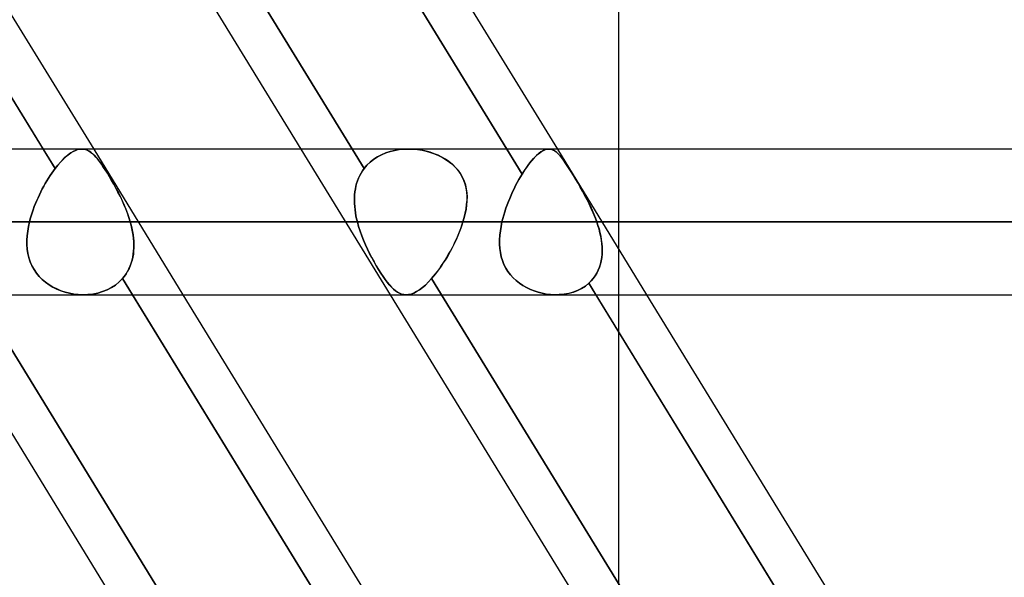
# Model space of a CAD drawing. Header units: millimetres. Extents: x -215 to 215, y -81 to 97.
# Tile 32 of 85: x -54.31 to -44, y 30.33 to 36.17. Entities that reach past the tile are written whole.
import ezdxf

# ---------------------------------------------------------------- set-up
doc = ezdxf.new("R2010")
doc.units = ezdxf.units.MM
doc.layers.add('MAIN-1', color=7, linetype='Continuous')
doc.layers.add('MAIN-2', color=7, linetype='Continuous')

msp = doc.modelspace()

# ---------------------------------------------------------------- linework, layer by layer
at = {"layer": 'MAIN-1'}
for p, q in [((-53.665, 42.094), (-49.208, 34.819)), ((-48.675, 34.819), (-53.133, 42.094)), ((-48.038, 42.094), (-48.038, 34.819)), ((-58.284, 41.713), (-54.061, 34.819)), ((-53.528, 34.819), (-57.752, 41.713)), ((-51.358, 34.819), (-55.582, 41.713)), ((110.012, 34.819), (-110.012, 34.819)), ((110.578, 34.056), (-110.578, 34.056)), ((-110.045, 33.294), (110.045, 33.294)), ((-50.819, 26.019), (-55.276, 33.294)), ((-53.126, 33.294), (-48.669, 26.019)), ((-48.136, 26.019), (-52.594, 33.294)), ((-45.966, 26.019), (-50.424, 33.294)), ((-48.274, 33.294), (-43.816, 26.019)), ((-43.284, 26.019), (-47.741, 33.294))]:
    msp.add_line(p, q, dxfattribs=at)
at = {"layer": 'MAIN-2'}
for p, q in [((-53.936, 34.615), (-58.622, 42.264)), ((-50.701, 34.615), (-55.387, 42.264)), ((-55.387, 42.264), (-50.701, 34.615)), ((-49.048, 34.557), (-53.743, 42.221)), ((-54.061, 34.819), (-53.936, 34.615)), ((-53.824, 34.737), (-53.852, 34.712)), ((-53.852, 34.711), (-53.825, 34.737)), ((-53.825, 34.737), (-53.798, 34.759)), ((-53.798, 34.76), (-53.824, 34.737)), ((-53.772, 34.778), (-53.798, 34.76)), ((-53.798, 34.759), (-53.772, 34.778)), ((-53.747, 34.793), (-53.772, 34.778)), ((-53.772, 34.778), (-53.747, 34.793)), ((-53.723, 34.805), (-53.747, 34.793)), ((-53.747, 34.793), (-53.723, 34.805)), ((-53.699, 34.813), (-53.723, 34.805)), ((-53.723, 34.805), (-53.7, 34.813)), ((-53.7, 34.813), (-53.677, 34.817)), ((-53.676, 34.817), (-53.699, 34.813)), ((-53.677, 34.817), (-53.655, 34.819)), ((-53.655, 34.819), (-53.676, 34.817)), ((-53.635, 34.817), (-53.655, 34.819)), ((-53.655, 34.819), (-53.635, 34.817)), ((-53.616, 34.813), (-53.635, 34.817)), ((-53.635, 34.817), (-53.616, 34.813)), ((-53.598, 34.806), (-53.616, 34.813)), ((-53.616, 34.813), (-53.597, 34.806)), ((-53.58, 34.796), (-53.598, 34.806)), ((-53.597, 34.806), (-53.579, 34.796)), ((-53.562, 34.785), (-53.58, 34.796)), ((-53.579, 34.796), (-53.56, 34.783)), ((-53.544, 34.77), (-53.562, 34.785)), ((-53.56, 34.783), (-53.542, 34.768)), ((-53.526, 34.754), (-53.544, 34.77)), ((-53.542, 34.768), (-53.524, 34.751)), ((-52.594, 33.294), (-53.528, 34.819)), ((-53.508, 34.734), (-53.526, 34.754)), ((-53.524, 34.751), (-53.505, 34.731)), ((-53.489, 34.712), (-53.508, 34.734)), ((-53.505, 34.731), (-53.486, 34.708)), ((-50.424, 33.294), (-51.358, 34.819)), ((-50.601, 34.711), (-50.561, 34.737)), ((-50.561, 34.737), (-50.6, 34.712)), ((-50.519, 34.76), (-50.561, 34.737)), ((-50.561, 34.737), (-50.519, 34.759)), ((-50.519, 34.759), (-50.475, 34.778)), ((-50.474, 34.778), (-50.519, 34.76)), ((-50.475, 34.778), (-50.429, 34.793)), ((-50.428, 34.793), (-50.474, 34.778)), ((-50.429, 34.793), (-50.382, 34.805)), ((-50.38, 34.805), (-50.428, 34.793)), ((-50.382, 34.805), (-50.333, 34.813)), ((-50.332, 34.813), (-50.38, 34.805)), ((-50.333, 34.813), (-50.283, 34.817)), ((-50.282, 34.817), (-50.332, 34.813)), ((-50.283, 34.817), (-50.233, 34.819)), ((-50.232, 34.819), (-50.282, 34.817)), ((-50.233, 34.819), (-50.187, 34.817)), ((-50.187, 34.817), (-50.232, 34.819)), ((-50.187, 34.817), (-50.141, 34.813)), ((-50.142, 34.813), (-50.187, 34.817)), ((-50.097, 34.806), (-50.142, 34.813)), ((-50.141, 34.813), (-50.095, 34.806)), ((-50.053, 34.796), (-50.097, 34.806)), ((-50.095, 34.806), (-50.05, 34.796)), ((-50.01, 34.785), (-50.053, 34.796)), ((-50.05, 34.796), (-50.006, 34.783)), ((-49.968, 34.77), (-50.01, 34.785)), ((-50.006, 34.783), (-49.963, 34.768)), ((-49.927, 34.754), (-49.968, 34.77)), ((-49.963, 34.768), (-49.921, 34.751)), ((-49.887, 34.734), (-49.927, 34.754)), ((-49.921, 34.751), (-49.881, 34.731)), ((-49.849, 34.712), (-49.887, 34.734)), ((-49.881, 34.731), (-49.842, 34.708)), ((-49.208, 34.819), (-49.048, 34.557)), ((-48.929, 34.719), (-48.906, 34.742)), ((-48.895, 34.753), (-48.92, 34.729)), ((-48.906, 34.742), (-48.885, 34.763)), ((-48.872, 34.773), (-48.895, 34.753)), ((-48.885, 34.763), (-48.863, 34.78)), ((-48.85, 34.79), (-48.872, 34.773)), ((-48.863, 34.78), (-48.843, 34.794)), ((-48.828, 34.803), (-48.85, 34.79)), ((-48.843, 34.794), (-48.823, 34.805)), ((-48.807, 34.812), (-48.828, 34.803)), ((-48.823, 34.805), (-48.804, 34.813)), ((-48.787, 34.817), (-48.807, 34.812)), ((-48.804, 34.813), (-48.785, 34.817)), ((-48.767, 34.819), (-48.787, 34.817)), ((-48.785, 34.817), (-48.767, 34.819)), ((-48.75, 34.817), (-48.767, 34.819)), ((-48.767, 34.819), (-48.751, 34.818)), ((-48.751, 34.818), (-48.736, 34.814)), ((-48.732, 34.813), (-48.75, 34.817)), ((-48.736, 34.814), (-48.721, 34.808)), ((-48.716, 34.805), (-48.732, 34.813)), ((-48.721, 34.808), (-48.706, 34.8)), ((-48.699, 34.795), (-48.716, 34.805)), ((-48.706, 34.8), (-48.692, 34.789)), ((-48.683, 34.782), (-48.699, 34.795)), ((-48.692, 34.789), (-48.677, 34.777)), ((-48.666, 34.766), (-48.683, 34.782)), ((-48.677, 34.777), (-48.662, 34.762)), ((-47.741, 33.294), (-48.675, 34.819)), ((-48.65, 34.748), (-48.666, 34.766)), ((-48.662, 34.762), (-48.647, 34.744)), ((-48.632, 34.726), (-48.65, 34.748)), ((-48.647, 34.744), (-48.631, 34.725)), ((-48.038, 34.819), (-48.038, 29.399)), ((-53.907, 34.65), (-53.936, 34.615)), ((-53.936, 34.615), (-53.907, 34.65)), ((-53.88, 34.682), (-53.907, 34.65)), ((-53.907, 34.65), (-53.88, 34.682)), ((-53.852, 34.712), (-53.88, 34.682)), ((-53.88, 34.682), (-53.852, 34.711)), ((-53.47, 34.688), (-53.489, 34.712)), ((-53.486, 34.708), (-53.467, 34.683)), ((-53.451, 34.661), (-53.47, 34.688)), ((-53.467, 34.683), (-53.447, 34.656)), ((-53.431, 34.631), (-53.451, 34.661)), ((-53.447, 34.656), (-53.427, 34.626)), ((-53.41, 34.6), (-53.431, 34.631)), ((-50.701, 34.615), (-50.671, 34.65)), ((-50.671, 34.65), (-50.701, 34.615)), ((-50.671, 34.65), (-50.637, 34.682)), ((-50.637, 34.682), (-50.671, 34.65)), ((-50.6, 34.712), (-50.637, 34.682)), ((-50.637, 34.682), (-50.601, 34.711)), ((-49.813, 34.688), (-49.849, 34.712)), ((-49.842, 34.708), (-49.806, 34.683)), ((-49.779, 34.661), (-49.813, 34.688)), ((-49.806, 34.683), (-49.773, 34.656)), ((-49.748, 34.631), (-49.779, 34.661)), ((-49.773, 34.656), (-49.743, 34.626)), ((-49.72, 34.6), (-49.748, 34.631)), ((-49.023, 34.595), (-48.999, 34.63)), ((-48.996, 34.635), (-49.021, 34.598)), ((-48.999, 34.63), (-48.976, 34.662)), ((-48.97, 34.67), (-48.996, 34.635)), ((-48.976, 34.662), (-48.952, 34.692)), ((-48.945, 34.701), (-48.97, 34.67)), ((-48.952, 34.692), (-48.929, 34.719)), ((-48.92, 34.729), (-48.945, 34.701)), ((-48.614, 34.702), (-48.632, 34.726)), ((-48.631, 34.725), (-48.615, 34.703)), ((-48.615, 34.703), (-48.598, 34.679)), ((-48.595, 34.675), (-48.614, 34.702)), ((-48.598, 34.679), (-48.58, 34.653)), ((-48.575, 34.645), (-48.595, 34.675)), ((-48.58, 34.653), (-48.561, 34.624)), ((-48.555, 34.613), (-48.575, 34.645)), ((-53.988, 34.541), (-54.005, 34.514)), ((-54.005, 34.514), (-53.988, 34.541)), ((-53.97, 34.567), (-53.988, 34.541)), ((-53.988, 34.541), (-53.97, 34.566)), ((-53.953, 34.591), (-53.97, 34.567)), ((-53.97, 34.566), (-53.953, 34.591)), ((-53.936, 34.615), (-53.953, 34.591)), ((-53.953, 34.591), (-53.936, 34.615)), ((-53.427, 34.626), (-53.406, 34.594)), ((-53.388, 34.565), (-53.41, 34.6)), ((-53.406, 34.594), (-53.384, 34.559)), ((-53.366, 34.529), (-53.388, 34.565)), ((-53.384, 34.559), (-53.362, 34.523)), ((-53.344, 34.491), (-53.366, 34.529)), ((-50.759, 34.514), (-50.746, 34.541)), ((-50.746, 34.541), (-50.759, 34.514)), ((-50.733, 34.567), (-50.746, 34.541)), ((-50.746, 34.541), (-50.733, 34.566)), ((-50.733, 34.566), (-50.717, 34.591)), ((-50.717, 34.591), (-50.733, 34.567)), ((-50.717, 34.591), (-50.701, 34.615)), ((-50.701, 34.615), (-50.717, 34.591)), ((-49.743, 34.626), (-49.715, 34.594)), ((-49.695, 34.565), (-49.72, 34.6)), ((-49.715, 34.594), (-49.691, 34.559)), ((-49.674, 34.529), (-49.695, 34.565)), ((-49.691, 34.559), (-49.67, 34.523)), ((-49.656, 34.491), (-49.674, 34.529)), ((-49.065, 34.528), (-49.082, 34.499)), ((-49.082, 34.499), (-49.065, 34.528)), ((-49.048, 34.557), (-49.065, 34.528)), ((-49.065, 34.528), (-49.048, 34.557)), ((-49.021, 34.598), (-49.048, 34.557)), ((-49.048, 34.557), (-49.023, 34.595)), ((-48.561, 34.624), (-48.542, 34.594)), ((-48.533, 34.579), (-48.555, 34.613)), ((-48.542, 34.594), (-48.522, 34.562)), ((-48.51, 34.541), (-48.533, 34.579)), ((-48.522, 34.562), (-48.501, 34.527)), ((-48.486, 34.502), (-48.51, 34.541)), ((-48.501, 34.527), (-48.48, 34.492)), ((-54.07, 34.401), (-54.054, 34.431)), ((-54.054, 34.43), (-54.07, 34.401)), ((-54.038, 34.459), (-54.054, 34.43)), ((-54.054, 34.431), (-54.038, 34.459)), ((-54.022, 34.487), (-54.038, 34.459)), ((-54.038, 34.459), (-54.022, 34.487)), ((-54.005, 34.514), (-54.022, 34.487)), ((-54.022, 34.487), (-54.005, 34.514)), ((-53.362, 34.523), (-53.34, 34.484)), ((-53.321, 34.452), (-53.344, 34.491)), ((-53.34, 34.484), (-53.317, 34.445)), ((-53.299, 34.411), (-53.321, 34.452)), ((-53.317, 34.445), (-53.295, 34.404)), ((-50.792, 34.401), (-50.786, 34.431)), ((-50.786, 34.43), (-50.792, 34.401)), ((-50.786, 34.431), (-50.779, 34.459)), ((-50.779, 34.459), (-50.786, 34.43)), ((-50.779, 34.459), (-50.769, 34.487)), ((-50.769, 34.487), (-50.779, 34.459)), ((-50.769, 34.487), (-50.759, 34.514)), ((-50.759, 34.514), (-50.769, 34.487)), ((-49.67, 34.523), (-49.654, 34.484)), ((-49.643, 34.452), (-49.656, 34.491)), ((-49.654, 34.484), (-49.641, 34.445)), ((-49.633, 34.411), (-49.643, 34.452)), ((-49.641, 34.445), (-49.632, 34.404)), ((-49.115, 34.437), (-49.131, 34.404)), ((-49.131, 34.404), (-49.115, 34.437)), ((-49.099, 34.468), (-49.115, 34.437)), ((-49.115, 34.437), (-49.099, 34.468)), ((-49.082, 34.499), (-49.099, 34.468)), ((-49.099, 34.468), (-49.082, 34.499)), ((-48.462, 34.462), (-48.486, 34.502)), ((-48.48, 34.492), (-48.458, 34.455)), ((-48.438, 34.42), (-48.462, 34.462)), ((-48.458, 34.455), (-48.437, 34.418)), ((-54.1, 34.341), (-54.114, 34.31)), ((-54.114, 34.31), (-54.1, 34.341)), ((-54.1, 34.341), (-54.085, 34.372)), ((-54.085, 34.371), (-54.1, 34.341)), ((-54.07, 34.401), (-54.085, 34.371)), ((-54.085, 34.372), (-54.07, 34.401)), ((-53.277, 34.369), (-53.299, 34.411)), ((-53.295, 34.404), (-53.273, 34.362)), ((-53.255, 34.327), (-53.277, 34.369)), ((-53.273, 34.362), (-53.252, 34.32)), ((-53.235, 34.283), (-53.255, 34.327)), ((-53.252, 34.32), (-53.232, 34.277)), ((-50.802, 34.31), (-50.8, 34.341)), ((-50.8, 34.341), (-50.802, 34.31)), ((-50.8, 34.341), (-50.797, 34.372)), ((-50.797, 34.371), (-50.8, 34.341)), ((-50.797, 34.372), (-50.792, 34.401)), ((-50.792, 34.401), (-50.797, 34.371)), ((-49.627, 34.369), (-49.633, 34.411)), ((-49.632, 34.404), (-49.626, 34.362)), ((-49.624, 34.327), (-49.627, 34.369)), ((-49.626, 34.362), (-49.624, 34.32)), ((-49.624, 34.32), (-49.625, 34.277)), ((-49.624, 34.283), (-49.624, 34.327)), ((-49.162, 34.338), (-49.177, 34.303)), ((-49.177, 34.303), (-49.162, 34.338)), ((-49.147, 34.371), (-49.162, 34.338)), ((-49.162, 34.338), (-49.147, 34.371)), ((-49.131, 34.404), (-49.147, 34.371)), ((-49.147, 34.371), (-49.131, 34.404)), ((-48.414, 34.378), (-48.438, 34.42)), ((-48.437, 34.418), (-48.415, 34.379)), ((-48.415, 34.379), (-48.394, 34.34)), ((-48.391, 34.334), (-48.414, 34.378)), ((-48.394, 34.34), (-48.373, 34.3)), ((-48.367, 34.29), (-48.391, 34.334)), ((-54.153, 34.216), (-54.165, 34.184)), ((-54.165, 34.184), (-54.153, 34.216)), ((-54.141, 34.248), (-54.153, 34.216)), ((-54.153, 34.216), (-54.141, 34.248)), ((-54.128, 34.279), (-54.141, 34.248)), ((-54.141, 34.248), (-54.128, 34.279)), ((-54.114, 34.31), (-54.128, 34.279)), ((-54.128, 34.279), (-54.114, 34.31)), ((-53.215, 34.239), (-53.235, 34.283)), ((-53.232, 34.277), (-53.212, 34.233)), ((-53.196, 34.194), (-53.215, 34.239)), ((-53.212, 34.233), (-53.194, 34.189)), ((-50.802, 34.279), (-50.802, 34.31)), ((-50.802, 34.31), (-50.802, 34.279)), ((-50.802, 34.248), (-50.802, 34.279)), ((-50.802, 34.279), (-50.802, 34.248)), ((-50.799, 34.216), (-50.802, 34.248)), ((-50.802, 34.248), (-50.799, 34.216)), ((-50.796, 34.184), (-50.799, 34.216)), ((-50.799, 34.216), (-50.796, 34.184)), ((-49.634, 34.194), (-49.628, 34.239)), ((-49.628, 34.233), (-49.634, 34.189)), ((-49.628, 34.239), (-49.624, 34.283)), ((-49.625, 34.277), (-49.628, 34.233)), ((-49.204, 34.234), (-49.217, 34.199)), ((-49.217, 34.199), (-49.204, 34.234)), ((-49.191, 34.269), (-49.204, 34.234)), ((-49.204, 34.234), (-49.191, 34.269)), ((-49.177, 34.303), (-49.191, 34.269)), ((-49.191, 34.269), (-49.177, 34.303)), ((-48.373, 34.3), (-48.352, 34.26)), ((-48.345, 34.244), (-48.367, 34.29)), ((-48.352, 34.26), (-48.333, 34.22)), ((-48.323, 34.198), (-48.345, 34.244)), ((-48.333, 34.22), (-48.314, 34.179)), ((-54.186, 34.12), (-54.195, 34.088)), ((-54.195, 34.088), (-54.185, 34.12)), ((-54.176, 34.152), (-54.186, 34.12)), ((-54.185, 34.12), (-54.176, 34.152)), ((-54.165, 34.184), (-54.176, 34.152)), ((-54.176, 34.152), (-54.165, 34.184)), ((-53.178, 34.148), (-53.196, 34.194)), ((-53.194, 34.189), (-53.177, 34.145)), ((-53.162, 34.102), (-53.178, 34.148)), ((-53.177, 34.145), (-53.162, 34.101)), ((-50.791, 34.152), (-50.796, 34.184)), ((-50.796, 34.184), (-50.791, 34.152)), ((-50.786, 34.12), (-50.791, 34.152)), ((-50.791, 34.152), (-50.786, 34.12)), ((-50.779, 34.088), (-50.786, 34.12)), ((-50.786, 34.12), (-50.779, 34.088)), ((-49.653, 34.102), (-49.642, 34.148)), ((-49.643, 34.145), (-49.653, 34.101)), ((-49.634, 34.189), (-49.643, 34.145)), ((-49.642, 34.148), (-49.634, 34.194)), ((-49.239, 34.128), (-49.249, 34.092)), ((-49.249, 34.092), (-49.239, 34.128)), ((-49.228, 34.163), (-49.239, 34.128)), ((-49.239, 34.128), (-49.228, 34.163)), ((-49.217, 34.199), (-49.228, 34.163)), ((-49.228, 34.163), (-49.217, 34.199)), ((-48.302, 34.151), (-48.323, 34.198)), ((-48.314, 34.179), (-48.297, 34.138)), ((-48.283, 34.104), (-48.302, 34.151)), ((-48.297, 34.138), (-48.28, 34.097)), ((-110.578, 34.056), (110.578, 34.056)), ((109.539, 34.056), (-109.539, 34.056)), ((-109.539, 34.056), (109.539, 34.056)), ((-54.213, 34.008), (-54.203, 34.056)), ((-54.203, 34.056), (-54.213, 34.008)), ((-54.195, 34.088), (-54.203, 34.056)), ((-54.203, 34.056), (-54.195, 34.088)), ((-54.203, 34.056), (-50.771, 34.056)), ((-50.771, 34.056), (-54.203, 34.056)), ((-53.148, 34.056), (-53.162, 34.102)), ((-53.162, 34.101), (-53.148, 34.056)), ((-49.666, 34.056), (-53.148, 34.056)), ((-53.148, 34.056), (-49.666, 34.056)), ((-53.139, 34.022), (-53.148, 34.056)), ((-53.148, 34.056), (-53.139, 34.023)), ((-53.139, 34.023), (-53.131, 33.989)), ((-53.131, 33.987), (-53.139, 34.022)), ((-50.771, 34.056), (-50.779, 34.088)), ((-50.779, 34.088), (-50.771, 34.056)), ((-50.771, 34.056), (-50.758, 34.008)), ((-50.758, 34.008), (-50.771, 34.056)), ((-49.677, 34.023), (-49.689, 33.989)), ((-49.689, 33.987), (-49.677, 34.022)), ((-49.666, 34.056), (-49.677, 34.023)), ((-49.677, 34.022), (-49.666, 34.056)), ((-49.666, 34.056), (-49.653, 34.102)), ((-49.653, 34.101), (-49.666, 34.056)), ((-49.275, 33.963), (-49.267, 34.009)), ((-49.267, 34.009), (-49.275, 33.963)), ((-49.267, 34.009), (-49.258, 34.056)), ((-49.258, 34.056), (-49.267, 34.009)), ((-49.249, 34.092), (-49.258, 34.056)), ((-49.258, 34.056), (-49.249, 34.092)), ((-49.258, 34.056), (49.258, 34.056)), ((49.258, 34.056), (-49.258, 34.056)), ((-48.265, 34.056), (-48.283, 34.104)), ((-48.28, 34.097), (-48.265, 34.056)), ((48.265, 34.056), (-48.265, 34.056)), ((-48.265, 34.056), (48.265, 34.056)), ((-48.253, 34.018), (-48.265, 34.056)), ((-48.265, 34.056), (-48.253, 34.019)), ((-48.253, 34.019), (-48.242, 33.982)), ((-48.241, 33.98), (-48.253, 34.018)), ((-54.23, 33.865), (-54.227, 33.912)), ((-54.227, 33.912), (-54.23, 33.864)), ((-54.227, 33.912), (-54.221, 33.96)), ((-54.221, 33.96), (-54.227, 33.912)), ((-54.221, 33.96), (-54.213, 34.008)), ((-54.213, 34.008), (-54.221, 33.96)), ((-53.131, 33.989), (-53.125, 33.955)), ((-53.124, 33.953), (-53.131, 33.987)), ((-53.125, 33.955), (-53.119, 33.921)), ((-53.119, 33.918), (-53.124, 33.953)), ((-53.119, 33.921), (-53.115, 33.887)), ((-53.114, 33.884), (-53.119, 33.918)), ((-50.758, 34.008), (-50.742, 33.96)), ((-50.742, 33.96), (-50.758, 34.008)), ((-50.742, 33.96), (-50.725, 33.912)), ((-50.725, 33.912), (-50.742, 33.96)), ((-50.725, 33.912), (-50.706, 33.864)), ((-50.706, 33.864), (-50.725, 33.912)), ((-49.731, 33.884), (-49.716, 33.918)), ((-49.715, 33.921), (-49.73, 33.887)), ((-49.716, 33.918), (-49.702, 33.953)), ((-49.701, 33.955), (-49.715, 33.921)), ((-49.702, 33.953), (-49.689, 33.987)), ((-49.689, 33.989), (-49.701, 33.955)), ((-49.283, 33.87), (-49.28, 33.916)), ((-49.28, 33.916), (-49.283, 33.87)), ((-49.28, 33.916), (-49.275, 33.963)), ((-49.275, 33.963), (-49.28, 33.916)), ((-48.242, 33.982), (-48.232, 33.944)), ((-48.232, 33.942), (-48.241, 33.98)), ((-48.232, 33.944), (-48.224, 33.906)), ((-48.224, 33.904), (-48.232, 33.942)), ((-48.224, 33.906), (-48.218, 33.869)), ((-54.23, 33.818), (-54.23, 33.865)), ((-54.23, 33.864), (-54.23, 33.817)), ((-54.226, 33.771), (-54.23, 33.818)), ((-54.23, 33.817), (-54.226, 33.77)), ((-53.115, 33.887), (-53.112, 33.853)), ((-53.112, 33.85), (-53.114, 33.884)), ((-53.112, 33.853), (-53.111, 33.819)), ((-53.111, 33.817), (-53.112, 33.85)), ((-53.111, 33.819), (-53.111, 33.785)), ((-53.111, 33.783), (-53.111, 33.817)), ((-50.706, 33.864), (-50.686, 33.817)), ((-50.686, 33.817), (-50.706, 33.864)), ((-50.686, 33.817), (-50.665, 33.77)), ((-50.665, 33.771), (-50.686, 33.817)), ((-49.78, 33.783), (-49.763, 33.817)), ((-49.762, 33.819), (-49.779, 33.785)), ((-49.763, 33.817), (-49.747, 33.85)), ((-49.745, 33.853), (-49.762, 33.819)), ((-49.747, 33.85), (-49.731, 33.884)), ((-49.73, 33.887), (-49.745, 33.853)), ((-49.283, 33.824), (-49.283, 33.87)), ((-49.283, 33.87), (-49.283, 33.824)), ((-49.28, 33.779), (-49.283, 33.824)), ((-49.283, 33.824), (-49.28, 33.779)), ((-48.217, 33.866), (-48.224, 33.904)), ((-48.218, 33.869), (-48.213, 33.831)), ((-48.212, 33.828), (-48.217, 33.866)), ((-48.213, 33.831), (-48.21, 33.794)), ((-48.21, 33.791), (-48.212, 33.828)), ((-54.22, 33.726), (-54.226, 33.771)), ((-54.226, 33.77), (-54.22, 33.725)), ((-54.21, 33.682), (-54.22, 33.726)), ((-54.22, 33.725), (-54.209, 33.681)), ((-53.116, 33.72), (-53.122, 33.688)), ((-53.122, 33.686), (-53.117, 33.718)), ((-53.117, 33.718), (-53.113, 33.75)), ((-53.113, 33.752), (-53.116, 33.72)), ((-53.111, 33.785), (-53.113, 33.752)), ((-53.113, 33.75), (-53.111, 33.783)), ((-50.643, 33.726), (-50.665, 33.771)), ((-50.665, 33.77), (-50.643, 33.725)), ((-50.62, 33.682), (-50.643, 33.726)), ((-50.643, 33.725), (-50.62, 33.681)), ((-49.834, 33.686), (-49.816, 33.718)), ((-49.815, 33.72), (-49.833, 33.688)), ((-49.816, 33.718), (-49.798, 33.75)), ((-49.797, 33.752), (-49.815, 33.72)), ((-49.798, 33.75), (-49.78, 33.783)), ((-49.779, 33.785), (-49.797, 33.752)), ((-49.274, 33.735), (-49.28, 33.779)), ((-49.28, 33.779), (-49.274, 33.735)), ((-49.265, 33.692), (-49.274, 33.735)), ((-49.274, 33.735), (-49.265, 33.692)), ((-48.214, 33.683), (-48.21, 33.718)), ((-48.21, 33.72), (-48.213, 33.685)), ((-48.21, 33.794), (-48.209, 33.757)), ((-48.209, 33.754), (-48.21, 33.791)), ((-48.209, 33.757), (-48.21, 33.72)), ((-48.21, 33.718), (-48.209, 33.754)), ((-54.196, 33.639), (-54.21, 33.682)), ((-54.209, 33.681), (-54.195, 33.638)), ((-54.178, 33.598), (-54.196, 33.639)), ((-54.195, 33.638), (-54.178, 33.597)), ((-54.156, 33.558), (-54.178, 33.598)), ((-54.178, 33.597), (-54.156, 33.557)), ((-53.138, 33.626), (-53.149, 33.596)), ((-53.149, 33.595), (-53.138, 33.625)), ((-53.129, 33.656), (-53.138, 33.626)), ((-53.138, 33.625), (-53.129, 33.655)), ((-53.122, 33.688), (-53.129, 33.656)), ((-53.129, 33.655), (-53.122, 33.686)), ((-50.597, 33.639), (-50.62, 33.682)), ((-50.62, 33.681), (-50.597, 33.638)), ((-50.573, 33.598), (-50.597, 33.639)), ((-50.597, 33.638), (-50.573, 33.597)), ((-50.55, 33.558), (-50.573, 33.598)), ((-50.573, 33.597), (-50.549, 33.557)), ((-49.893, 33.595), (-49.873, 33.625)), ((-49.872, 33.626), (-49.892, 33.596)), ((-49.873, 33.625), (-49.853, 33.655)), ((-49.853, 33.656), (-49.872, 33.626)), ((-49.833, 33.688), (-49.853, 33.656)), ((-49.853, 33.655), (-49.834, 33.686)), ((-49.253, 33.651), (-49.265, 33.692)), ((-49.265, 33.692), (-49.253, 33.651)), ((-49.237, 33.611), (-49.253, 33.651)), ((-49.253, 33.651), (-49.237, 33.611)), ((-49.217, 33.572), (-49.237, 33.611)), ((-49.237, 33.611), (-49.218, 33.573)), ((-48.238, 33.581), (-48.227, 33.614)), ((-48.227, 33.616), (-48.237, 33.583)), ((-48.219, 33.65), (-48.227, 33.616)), ((-48.227, 33.614), (-48.219, 33.648)), ((-48.213, 33.685), (-48.219, 33.65)), ((-48.219, 33.648), (-48.214, 33.683)), ((-54.131, 33.521), (-54.156, 33.558)), ((-54.156, 33.557), (-54.13, 33.52)), ((-54.103, 33.486), (-54.131, 33.521)), ((-54.13, 33.52), (-54.102, 33.485)), ((-53.21, 33.487), (-53.192, 33.512)), ((-53.192, 33.512), (-53.21, 33.487)), ((-53.176, 33.539), (-53.192, 33.512)), ((-53.192, 33.512), (-53.176, 33.538)), ((-53.161, 33.567), (-53.176, 33.539)), ((-53.176, 33.538), (-53.162, 33.566)), ((-53.162, 33.566), (-53.149, 33.595)), ((-53.149, 33.596), (-53.161, 33.567)), ((-50.526, 33.521), (-50.55, 33.558)), ((-50.549, 33.557), (-50.526, 33.52)), ((-50.503, 33.486), (-50.526, 33.521)), ((-50.526, 33.52), (-50.503, 33.485)), ((-49.954, 33.512), (-49.974, 33.487)), ((-49.974, 33.487), (-49.954, 33.512)), ((-49.933, 33.539), (-49.954, 33.512)), ((-49.954, 33.512), (-49.933, 33.538)), ((-49.913, 33.567), (-49.933, 33.539)), ((-49.933, 33.538), (-49.913, 33.566)), ((-49.892, 33.596), (-49.913, 33.567)), ((-49.913, 33.566), (-49.893, 33.595)), ((-49.218, 33.573), (-49.195, 33.536)), ((-49.195, 33.536), (-49.217, 33.572)), ((-49.169, 33.501), (-49.195, 33.536)), ((-49.195, 33.536), (-49.169, 33.502)), ((-49.169, 33.502), (-49.14, 33.47)), ((-49.14, 33.47), (-49.169, 33.501)), ((-48.283, 33.491), (-48.265, 33.519)), ((-48.265, 33.52), (-48.282, 33.491)), ((-48.25, 33.551), (-48.265, 33.52)), ((-48.265, 33.519), (-48.25, 33.55)), ((-48.237, 33.583), (-48.25, 33.551)), ((-48.25, 33.55), (-48.238, 33.581)), ((-50.12, 25.747), (-54.818, 33.415)), ((-54.818, 33.415), (-50.12, 25.747)), ((-54.071, 33.454), (-54.103, 33.486)), ((-54.102, 33.485), (-54.07, 33.453)), ((-54.036, 33.425), (-54.071, 33.454)), ((-54.07, 33.453), (-54.035, 33.424)), ((-53.999, 33.398), (-54.036, 33.425)), ((-54.035, 33.424), (-53.997, 33.397)), ((-53.959, 33.374), (-53.999, 33.398)), ((-53.997, 33.397), (-53.958, 33.374)), ((-53.303, 33.395), (-53.346, 33.368)), ((-53.345, 33.368), (-53.303, 33.395)), ((-53.264, 33.427), (-53.303, 33.395)), ((-53.303, 33.395), (-53.264, 33.427)), ((-53.23, 33.463), (-53.264, 33.427)), ((-53.264, 33.427), (-53.23, 33.463)), ((-53.23, 33.463), (-53.21, 33.487)), ((-53.21, 33.487), (-53.23, 33.463)), ((-53.23, 33.463), (-53.126, 33.294)), ((-48.543, 25.813), (-53.23, 33.463)), ((-50.481, 33.454), (-50.503, 33.486)), ((-50.503, 33.485), (-50.48, 33.453)), ((-50.459, 33.424), (-50.481, 33.454)), ((-50.48, 33.453), (-50.458, 33.424)), ((-50.437, 33.398), (-50.459, 33.424)), ((-50.458, 33.424), (-50.436, 33.397)), ((-50.415, 33.374), (-50.437, 33.398)), ((-50.436, 33.397), (-50.414, 33.374)), ((-50.091, 33.368), (-50.06, 33.395)), ((-50.06, 33.395), (-50.091, 33.368)), ((-50.06, 33.395), (-50.027, 33.427)), ((-50.027, 33.427), (-50.06, 33.395)), ((-50.027, 33.427), (-49.995, 33.463)), ((-49.995, 33.463), (-50.027, 33.427)), ((-49.974, 33.487), (-49.995, 33.463)), ((-49.995, 33.463), (-49.974, 33.487)), ((-45.308, 25.813), (-49.995, 33.463)), ((-49.995, 33.463), (-45.308, 25.813)), ((-49.108, 33.441), (-49.14, 33.47)), ((-49.14, 33.47), (-49.108, 33.441)), ((-49.074, 33.414), (-49.108, 33.441)), ((-49.108, 33.441), (-49.074, 33.414)), ((-49.038, 33.39), (-49.074, 33.414)), ((-49.074, 33.414), (-49.038, 33.39)), ((-48.348, 33.415), (-48.384, 33.385)), ((-48.384, 33.385), (-48.348, 33.415)), ((-48.324, 33.439), (-48.348, 33.415)), ((-48.348, 33.415), (-48.324, 33.438)), ((-48.348, 33.415), (-48.274, 33.294)), ((-43.65, 25.747), (-48.348, 33.415)), ((-48.324, 33.438), (-48.302, 33.464)), ((-48.302, 33.464), (-48.324, 33.439)), ((-48.302, 33.464), (-48.283, 33.491)), ((-48.282, 33.491), (-48.302, 33.464)), ((-53.917, 33.354), (-53.959, 33.374)), ((-53.958, 33.374), (-53.916, 33.353)), ((-53.874, 33.336), (-53.917, 33.354)), ((-53.916, 33.353), (-53.873, 33.335)), ((-53.83, 33.321), (-53.874, 33.336)), ((-53.873, 33.335), (-53.829, 33.321)), ((-53.785, 33.31), (-53.83, 33.321)), ((-53.829, 33.321), (-53.784, 33.31)), ((-53.739, 33.301), (-53.785, 33.31)), ((-53.784, 33.31), (-53.738, 33.301)), ((-53.693, 33.296), (-53.739, 33.301)), ((-53.738, 33.301), (-53.692, 33.296)), ((-53.647, 33.294), (-53.693, 33.296)), ((-53.692, 33.296), (-53.646, 33.294)), ((-53.593, 33.295), (-53.647, 33.294)), ((-53.646, 33.294), (-53.592, 33.295)), ((-53.541, 33.301), (-53.593, 33.295)), ((-53.592, 33.295), (-53.54, 33.301)), ((-53.489, 33.311), (-53.541, 33.301)), ((-53.54, 33.301), (-53.488, 33.311)), ((-53.439, 33.326), (-53.489, 33.311)), ((-53.488, 33.311), (-53.438, 33.326)), ((-53.391, 33.344), (-53.439, 33.326)), ((-53.438, 33.326), (-53.39, 33.345)), ((-53.346, 33.368), (-53.391, 33.344)), ((-53.39, 33.345), (-53.345, 33.368)), ((-50.393, 33.353), (-50.415, 33.374)), ((-50.414, 33.374), (-50.393, 33.353)), ((-50.393, 33.353), (-50.372, 33.335)), ((-50.372, 33.336), (-50.393, 33.353)), ((-50.351, 33.321), (-50.372, 33.336)), ((-50.372, 33.335), (-50.351, 33.321)), ((-50.351, 33.321), (-50.329, 33.31)), ((-50.33, 33.31), (-50.351, 33.321)), ((-50.308, 33.301), (-50.33, 33.31)), ((-50.329, 33.31), (-50.308, 33.301)), ((-50.308, 33.301), (-50.286, 33.296)), ((-50.286, 33.296), (-50.308, 33.301)), ((-50.286, 33.296), (-50.264, 33.294)), ((-50.264, 33.294), (-50.286, 33.296)), ((-50.264, 33.294), (-50.237, 33.295)), ((-50.237, 33.295), (-50.264, 33.294)), ((-50.237, 33.295), (-50.21, 33.301)), ((-50.21, 33.301), (-50.237, 33.295)), ((-50.21, 33.301), (-50.181, 33.311)), ((-50.182, 33.311), (-50.21, 33.301)), ((-50.152, 33.326), (-50.182, 33.311)), ((-50.181, 33.311), (-50.152, 33.326)), ((-50.152, 33.326), (-50.122, 33.345)), ((-50.122, 33.345), (-50.152, 33.326)), ((-50.122, 33.345), (-50.091, 33.368)), ((-50.091, 33.368), (-50.122, 33.345)), ((-49, 33.368), (-49.038, 33.39)), ((-49.038, 33.39), (-49, 33.368)), ((-48.961, 33.349), (-49, 33.368)), ((-49, 33.368), (-48.961, 33.349)), ((-48.92, 33.333), (-48.961, 33.349)), ((-48.961, 33.349), (-48.92, 33.333)), ((-48.879, 33.32), (-48.92, 33.333)), ((-48.92, 33.333), (-48.879, 33.32)), ((-48.836, 33.309), (-48.879, 33.32)), ((-48.879, 33.32), (-48.836, 33.309)), ((-48.794, 33.301), (-48.836, 33.309)), ((-48.836, 33.309), (-48.794, 33.301)), ((-48.751, 33.296), (-48.794, 33.301)), ((-48.794, 33.301), (-48.751, 33.296)), ((-48.708, 33.294), (-48.751, 33.296)), ((-48.751, 33.296), (-48.708, 33.294)), ((-48.658, 33.295), (-48.708, 33.294)), ((-48.708, 33.294), (-48.658, 33.295)), ((-48.608, 33.3), (-48.658, 33.295)), ((-48.658, 33.295), (-48.608, 33.3)), ((-48.608, 33.3), (-48.559, 33.309)), ((-48.559, 33.308), (-48.608, 33.3)), ((-48.512, 33.322), (-48.559, 33.308)), ((-48.559, 33.309), (-48.511, 33.322)), ((-48.467, 33.339), (-48.512, 33.322)), ((-48.511, 33.322), (-48.466, 33.339)), ((-48.424, 33.36), (-48.467, 33.339)), ((-48.466, 33.339), (-48.424, 33.36)), ((-48.384, 33.385), (-48.424, 33.36)), ((-48.424, 33.36), (-48.384, 33.385))]:
    msp.add_line(p, q, dxfattribs=at)

doc.saveas('drawing.dxf')
